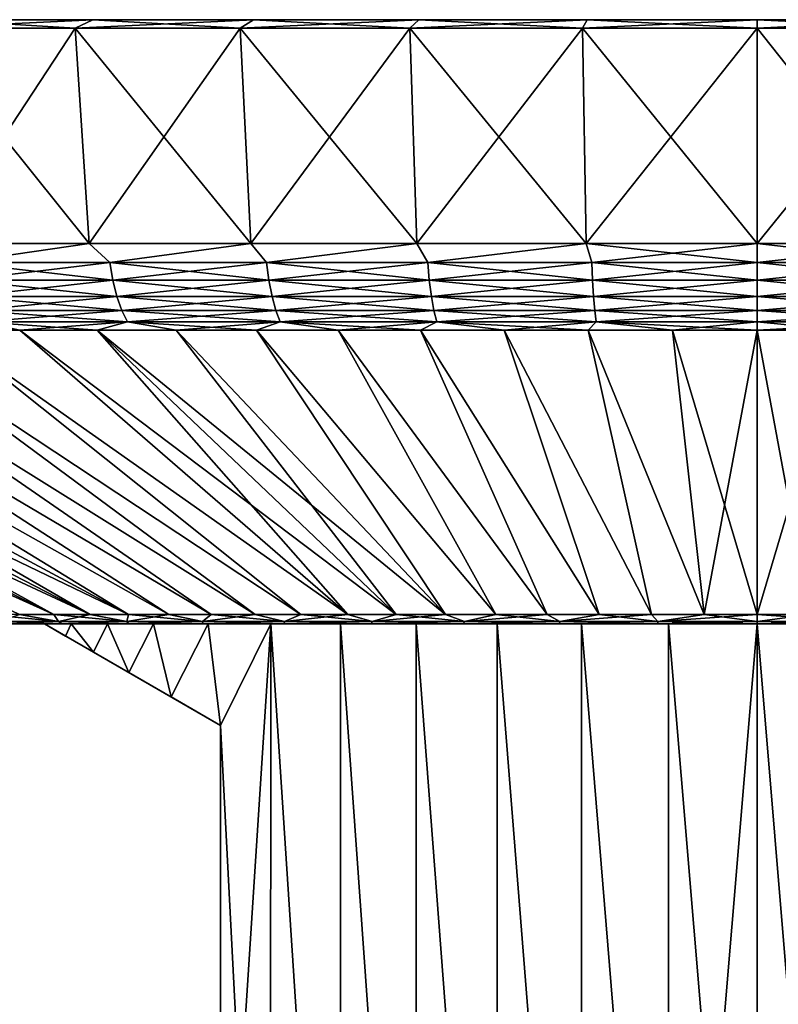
# Model space of a CAD drawing. Header units: metres. Extents: x -109 to 109, y -314 to 82.
# Tile 182 of 191: x 64 to 77, y 64 to 82. Entities that reach past the tile are written whole.
import ezdxf

# ---------------------------------------------------------------- set-up
doc = ezdxf.new("R2010")
doc.units = ezdxf.units.M
doc.layers.add('solid_504261_XXX', color=7, linetype='CONTINUOUS')

msp = doc.modelspace()

# ---------------------------------------------------------------- linework, layer by layer
at = {"layer": 'solid_504261_XXX'}
for points in [[(61.755096, 81.349998, 155.659866), (62.144958, 81.5, 156.415985), (64.884621, 81.5, 155.16481)], [(64.568512, 81.349998, 154.375031), (61.755096, 81.349998, 155.659866), (64.884621, 81.5, 155.16481)], [(61.755096, 81.349998, 213.434128), (64.568512, 81.349998, 214.718979), (62.144958, 81.5, 212.678024)], [(64.884621, 81.5, 213.929199), (64.884621, 81.5, 155.16481), (62.144958, 81.5, 156.415985)], [(64.884621, 81.5, 213.929199), (62.144958, 81.5, 156.415985), (62.144958, 81.5, 212.678024)], [(64.568512, 81.349998, 214.718979), (64.884621, 81.5, 213.929199), (62.144958, 81.5, 212.678024)], [(64.568512, 81.349998, 154.375031), (64.884621, 81.5, 155.16481), (67.730865, 81.5, 154.179718)], [(67.491165, 81.349998, 153.36348), (64.568512, 81.349998, 154.375031), (67.730865, 81.5, 154.179718)], [(64.568512, 81.349998, 214.718979), (67.491165, 81.349998, 215.730515), (64.884621, 81.5, 213.929199)], [(67.730865, 81.5, 214.914276), (67.730865, 81.5, 154.179718), (64.884621, 81.5, 155.16481)], [(67.730865, 81.5, 214.914276), (64.884621, 81.5, 155.16481), (64.884621, 81.5, 213.929199)], [(67.491165, 81.349998, 215.730515), (67.730865, 81.5, 214.914276), (64.884621, 81.5, 213.929199)], [(67.491165, 81.349998, 153.36348), (67.730865, 81.5, 154.179718), (70.657814, 81.5, 153.469635)], [(70.496857, 81.349998, 152.634308), (67.491165, 81.349998, 153.36348), (70.657814, 81.5, 153.469635)], [(67.491165, 81.349998, 215.730515), (70.496857, 81.349998, 216.459686), (67.730865, 81.5, 214.914276)], [(70.657814, 81.5, 215.624359), (70.657814, 81.5, 153.469635), (67.730865, 81.5, 154.179718)], [(70.657814, 81.5, 215.624359), (67.730865, 81.5, 154.179718), (67.730865, 81.5, 214.914276)], [(70.496857, 81.349998, 216.459686), (70.657814, 81.5, 215.624359), (67.730865, 81.5, 214.914276)], [(70.496857, 81.349998, 152.634308), (70.657814, 81.5, 153.469635), (73.639046, 81.5, 153.041016)], [(73.558167, 81.349998, 152.194168), (70.496857, 81.349998, 152.634308), (73.639046, 81.5, 153.041016)], [(70.496857, 81.349998, 216.459686), (73.558167, 81.349998, 216.899841), (70.657814, 81.5, 215.624359)], [(73.639046, 81.5, 216.052994), (73.639046, 81.5, 153.041016), (70.657814, 81.5, 153.469635)], [(73.639046, 81.5, 216.052994), (70.657814, 81.5, 153.469635), (70.657814, 81.5, 215.624359)], [(73.558167, 81.349998, 216.899841), (73.639046, 81.5, 216.052994), (70.657814, 81.5, 215.624359)], [(73.558167, 81.349998, 152.194168), (73.639046, 81.5, 153.041016), (76.647499, 81.5, 152.89769)], [(76.647499, 81.349998, 152.046997), (73.558167, 81.349998, 152.194168), (76.647499, 81.5, 152.89769)], [(73.558167, 81.349998, 216.899841), (76.647499, 81.349998, 217.046997), (73.639046, 81.5, 216.052994)], [(76.647499, 81.5, 216.196304), (76.647499, 81.5, 152.89769), (73.639046, 81.5, 153.041016)], [(76.647499, 81.5, 216.196304), (73.639046, 81.5, 153.041016), (73.639046, 81.5, 216.052994)], [(76.647499, 81.349998, 217.046997), (76.647499, 81.5, 216.196304), (73.639046, 81.5, 216.052994)], [(79.655952, 81.5, 216.052994), (76.647499, 81.5, 152.89769), (76.647499, 81.5, 216.196304)], [(79.655952, 81.5, 153.041016), (76.647499, 81.349998, 152.046997), (76.647499, 81.5, 152.89769)], [(79.655952, 81.5, 153.041016), (76.647499, 81.5, 152.89769), (79.655952, 81.5, 216.052994)], [(79.736832, 81.349998, 216.899841), (76.647499, 81.5, 216.196304), (76.647499, 81.349998, 217.046997)], [(79.655952, 81.5, 216.052994), (76.647499, 81.5, 216.196304), (79.736832, 81.349998, 216.899841)], [(79.655952, 81.5, 153.041016), (79.736832, 81.349998, 152.194168), (76.647499, 81.349998, 152.046997)], [(64.818344, 77.537155, 214.094818), (64.568512, 81.349998, 214.718979), (61.755096, 81.349998, 213.434128)], [(62.06321, 77.537155, 212.836578), (64.818344, 77.537155, 214.094818), (61.755096, 81.349998, 213.434128)], [(62.06321, 77.537155, 156.257416), (61.755096, 81.349998, 155.659866), (64.568512, 81.349998, 154.375031)], [(64.818344, 77.537155, 154.999191), (62.06321, 77.537155, 156.257416), (64.568512, 81.349998, 154.375031)], [(67.680611, 77.537155, 215.085449), (67.491165, 81.349998, 215.730515), (64.568512, 81.349998, 214.718979)], [(64.818344, 77.537155, 214.094818), (67.680611, 77.537155, 215.085449), (64.568512, 81.349998, 214.718979)], [(64.818344, 77.537155, 154.999191), (64.568512, 81.349998, 154.375031), (67.491165, 81.349998, 153.36348)], [(67.680611, 77.537155, 154.008545), (64.818344, 77.537155, 154.999191), (67.491165, 81.349998, 153.36348)], [(70.624077, 77.537155, 215.79953), (70.496857, 81.349998, 216.459686), (67.491165, 81.349998, 215.730515)], [(67.680611, 77.537155, 215.085449), (70.624077, 77.537155, 215.79953), (67.491165, 81.349998, 215.730515)], [(67.680611, 77.537155, 154.008545), (67.491165, 81.349998, 153.36348), (70.496857, 81.349998, 152.634308)], [(70.624077, 77.537155, 153.294479), (67.680611, 77.537155, 154.008545), (70.496857, 81.349998, 152.634308)], [(73.622093, 77.537155, 216.230576), (73.558167, 81.349998, 216.899841), (70.496857, 81.349998, 216.459686)], [(70.624077, 77.537155, 215.79953), (73.622093, 77.537155, 216.230576), (70.496857, 81.349998, 216.459686)], [(70.624077, 77.537155, 153.294479), (70.496857, 81.349998, 152.634308), (73.558167, 81.349998, 152.194168)], [(73.622086, 77.537155, 152.863419), (70.624077, 77.537155, 153.294479), (73.558167, 81.349998, 152.194168)], [(76.647499, 77.537155, 216.374695), (76.647499, 81.349998, 217.046997), (73.558167, 81.349998, 216.899841)], [(73.622093, 77.537155, 216.230576), (76.647499, 77.537155, 216.374695), (73.558167, 81.349998, 216.899841)], [(73.622086, 77.537155, 152.863419), (73.558167, 81.349998, 152.194168), (76.647499, 81.349998, 152.046997)], [(76.647499, 77.537155, 152.719299), (73.622086, 77.537155, 152.863419), (76.647499, 81.349998, 152.046997)], [(79.672913, 77.537155, 216.230576), (76.647499, 81.349998, 217.046997), (76.647499, 77.537155, 216.374695)], [(79.672913, 77.537155, 216.230576), (79.736832, 81.349998, 216.899841), (76.647499, 81.349998, 217.046997)], [(79.736832, 81.349998, 152.194168), (76.647499, 77.537155, 152.719299), (76.647499, 81.349998, 152.046997)], [(79.672913, 77.537155, 152.863419), (76.647499, 77.537155, 152.719299), (79.736832, 81.349998, 152.194168)], [(62.500683, 77.201729, 212.957642), (64.818344, 77.537155, 214.094818), (62.06321, 77.537155, 212.836578)], [(62.500683, 77.201729, 156.136368), (62.06321, 77.537155, 156.257416), (64.818344, 77.537155, 154.999191)], [(65.182434, 77.201729, 214.141754), (64.818344, 77.537155, 214.094818), (62.500683, 77.201729, 212.957642)], [(62.500683, 77.201729, 156.136368), (64.818344, 77.537155, 154.999191), (65.182434, 77.201729, 154.952255)], [(65.182434, 77.201729, 214.141754), (67.680611, 77.537155, 215.085449), (64.818344, 77.537155, 214.094818)], [(65.182434, 77.201729, 154.952255), (64.818344, 77.537155, 154.999191), (67.680611, 77.537155, 154.008545)], [(67.961998, 77.201729, 215.073364), (67.680611, 77.537155, 215.085449), (65.182434, 77.201729, 214.141754)], [(65.182434, 77.201729, 154.952255), (67.680611, 77.537155, 154.008545), (67.961998, 77.201729, 154.02063)], [(67.961998, 77.201729, 215.073364), (70.624077, 77.537155, 215.79953), (67.680611, 77.537155, 215.085449)], [(67.961998, 77.201729, 154.02063), (67.680611, 77.537155, 154.008545), (70.624077, 77.537155, 153.294479)], [(70.815666, 77.201729, 215.744537), (70.624077, 77.537155, 215.79953), (67.961998, 77.201729, 215.073364)], [(67.961998, 77.201729, 154.02063), (70.624077, 77.537155, 153.294479), (70.815666, 77.201729, 153.349457)], [(70.815666, 77.201729, 215.744537), (73.622093, 77.537155, 216.230576), (70.624077, 77.537155, 215.79953)], [(70.815666, 77.201729, 153.349457), (70.624077, 77.537155, 153.294479), (73.622086, 77.537155, 152.863419)], [(73.719093, 77.201729, 216.149551), (73.622093, 77.537155, 216.230576), (70.815666, 77.201729, 215.744537)], [(70.815666, 77.201729, 153.349457), (73.622086, 77.537155, 152.863419), (73.719093, 77.201729, 152.944443)], [(73.719093, 77.201729, 152.944443), (73.622086, 77.537155, 152.863419), (76.647499, 77.537155, 152.719299)], [(76.647499, 77.201729, 216.284943), (76.647499, 77.537155, 216.374695), (73.622093, 77.537155, 216.230576)], [(73.719093, 77.201729, 216.149551), (76.647499, 77.201729, 216.284943), (73.622093, 77.537155, 216.230576)], [(73.719093, 77.201729, 152.944443), (76.647499, 77.537155, 152.719299), (76.647499, 77.201729, 152.809067)], [(79.575905, 77.201729, 216.149551), (79.672913, 77.537155, 216.230576), (76.647499, 77.537155, 216.374695)], [(79.575905, 77.201729, 216.149551), (76.647499, 77.537155, 216.374695), (76.647499, 77.201729, 216.284943)], [(76.647499, 77.201729, 152.809067), (76.647499, 77.537155, 152.719299), (79.672913, 77.537155, 152.863419)], [(76.647499, 77.201729, 152.809067), (79.672913, 77.537155, 152.863419), (79.575905, 77.201729, 152.944443)], [(62.500683, 77.201729, 156.136368), (65.182434, 77.201729, 154.952255), (62.566334, 76.885361, 156.268204)], [(62.500683, 77.201729, 212.957642), (62.566334, 76.885361, 212.82579), (65.235641, 76.885361, 214.00441)], [(65.182434, 77.201729, 214.141754), (62.500683, 77.201729, 212.957642), (65.235641, 76.885361, 214.00441)], [(65.182434, 77.201729, 154.952255), (65.235641, 76.885361, 155.0896), (62.566334, 76.885361, 156.268204)], [(65.182434, 77.201729, 154.952255), (67.961998, 77.201729, 154.02063), (65.235641, 76.885361, 155.0896)], [(65.182434, 77.201729, 214.141754), (65.235641, 76.885361, 214.00441), (68.002304, 76.885361, 214.931702)], [(67.961998, 77.201729, 215.073364), (65.182434, 77.201729, 214.141754), (68.002304, 76.885361, 214.931702)], [(67.961998, 77.201729, 154.02063), (68.002304, 76.885361, 154.162308), (65.235641, 76.885361, 155.0896)], [(67.961998, 77.201729, 154.02063), (70.815666, 77.201729, 153.349457), (68.002304, 76.885361, 154.162308)], [(67.961998, 77.201729, 215.073364), (68.002304, 76.885361, 214.931702), (70.842735, 76.885361, 215.599762)], [(70.815666, 77.201729, 215.744537), (67.961998, 77.201729, 215.073364), (70.842735, 76.885361, 215.599762)], [(70.815666, 77.201729, 153.349457), (70.842735, 76.885361, 153.494232), (68.002304, 76.885361, 154.162308)], [(70.815666, 77.201729, 153.349457), (73.719093, 77.201729, 152.944443), (70.842735, 76.885361, 153.494232)], [(70.815666, 77.201729, 215.744537), (70.842735, 76.885361, 215.599762), (73.732681, 76.885361, 216.002899)], [(73.719093, 77.201729, 216.149551), (70.815666, 77.201729, 215.744537), (73.732681, 76.885361, 216.002899)], [(73.719093, 77.201729, 152.944443), (73.732681, 76.885361, 153.09111), (70.842735, 76.885361, 153.494232)], [(73.719093, 77.201729, 216.149551), (76.647499, 76.885361, 216.13765), (76.647499, 77.201729, 216.284943)], [(73.719093, 77.201729, 216.149551), (73.732681, 76.885361, 216.002899), (76.647499, 76.885361, 216.13765)], [(73.719093, 77.201729, 152.944443), (76.647499, 77.201729, 152.809067), (73.732681, 76.885361, 153.09111)], [(73.732681, 76.885361, 153.09111), (76.647499, 77.201729, 152.809067), (76.647499, 76.885361, 152.956345)], [(76.647499, 77.201729, 216.284943), (76.647499, 76.885361, 216.13765), (79.562317, 76.885361, 216.002899)], [(79.575905, 77.201729, 216.149551), (76.647499, 77.201729, 216.284943), (79.562317, 76.885361, 216.002899)], [(79.575905, 77.201729, 152.944443), (79.562317, 76.885361, 153.09111), (76.647499, 76.885361, 152.956345)], [(76.647499, 77.201729, 152.809067), (79.575905, 77.201729, 152.944443), (76.647499, 76.885361, 152.956345)], [(62.566334, 76.885361, 156.268204), (65.235641, 76.885361, 155.0896), (62.655499, 76.599411, 156.447281)], [(62.566334, 76.885361, 212.82579), (62.655499, 76.599411, 212.646729), (65.307899, 76.599411, 213.817871)], [(65.235641, 76.885361, 214.00441), (62.566334, 76.885361, 212.82579), (65.307899, 76.599411, 213.817871)], [(65.235641, 76.885361, 155.0896), (65.307899, 76.599411, 155.276123), (62.655499, 76.599411, 156.447281)], [(65.235641, 76.885361, 155.0896), (68.002304, 76.885361, 154.162308), (65.307899, 76.599411, 155.276123)], [(65.235641, 76.885361, 214.00441), (65.307899, 76.599411, 213.817871), (68.057053, 76.599411, 214.739304)], [(68.002304, 76.885361, 214.931702), (65.235641, 76.885361, 214.00441), (68.057053, 76.599411, 214.739304)], [(68.002304, 76.885361, 154.162308), (68.057053, 76.599411, 154.354706), (65.307899, 76.599411, 155.276123)], [(68.002304, 76.885361, 154.162308), (70.842735, 76.885361, 153.494232), (68.057053, 76.599411, 154.354706)], [(68.002304, 76.885361, 214.931702), (68.057053, 76.599411, 214.739304), (70.879486, 76.599411, 215.403137)], [(70.842735, 76.885361, 215.599762), (68.002304, 76.885361, 214.931702), (70.879486, 76.599411, 215.403137)], [(70.842735, 76.885361, 153.494232), (70.879486, 76.599411, 153.690872), (68.057053, 76.599411, 154.354706)], [(70.842735, 76.885361, 153.494232), (73.732681, 76.885361, 153.09111), (70.879486, 76.599411, 153.690872)], [(70.842735, 76.885361, 215.599762), (70.879486, 76.599411, 215.403137), (73.751137, 76.599411, 215.803711)], [(73.732681, 76.885361, 216.002899), (70.842735, 76.885361, 215.599762), (73.751137, 76.599411, 215.803711)], [(73.732681, 76.885361, 153.09111), (73.751137, 76.599411, 153.290298), (70.879486, 76.599411, 153.690872)], [(73.732681, 76.885361, 216.002899), (76.647499, 76.599411, 215.937622), (76.647499, 76.885361, 216.13765)], [(73.732681, 76.885361, 216.002899), (73.751137, 76.599411, 215.803711), (76.647499, 76.599411, 215.937622)], [(73.732681, 76.885361, 153.09111), (76.647499, 76.885361, 152.956345), (73.751137, 76.599411, 153.290298)], [(73.751137, 76.599411, 153.290298), (76.647499, 76.885361, 152.956345), (76.647499, 76.599411, 153.156387)], [(76.647499, 76.885361, 216.13765), (76.647499, 76.599411, 215.937622), (79.543861, 76.599411, 215.803711)], [(79.562317, 76.885361, 216.002899), (76.647499, 76.885361, 216.13765), (79.543861, 76.599411, 215.803711)], [(79.562317, 76.885361, 153.09111), (79.543861, 76.599411, 153.290298), (76.647499, 76.599411, 153.156387)], [(76.647499, 76.885361, 152.956345), (79.562317, 76.885361, 153.09111), (76.647499, 76.599411, 153.156387)], [(62.655499, 76.599411, 156.447281), (65.307899, 76.599411, 155.276123), (62.765461, 76.352592, 156.668106)], [(62.655499, 76.599411, 212.646729), (62.765461, 76.352592, 212.425888), (65.397018, 76.352592, 213.587845)], [(65.307899, 76.599411, 213.817871), (62.655499, 76.599411, 212.646729), (65.397018, 76.352592, 213.587845)], [(65.307899, 76.599411, 155.276123), (65.397018, 76.352592, 155.506165), (62.765461, 76.352592, 156.668106)], [(65.307899, 76.599411, 155.276123), (68.057053, 76.599411, 154.354706), (65.397018, 76.352592, 155.506165)], [(65.307899, 76.599411, 213.817871), (65.397018, 76.352592, 213.587845), (68.124565, 76.352592, 214.502014)], [(68.057053, 76.599411, 214.739304), (65.307899, 76.599411, 213.817871), (68.124565, 76.352592, 214.502014)], [(68.057053, 76.599411, 154.354706), (68.124565, 76.352592, 154.59198), (65.397018, 76.352592, 155.506165)], [(68.057053, 76.599411, 154.354706), (70.879486, 76.599411, 153.690872), (68.124565, 76.352592, 154.59198)], [(68.057053, 76.599411, 214.739304), (68.124565, 76.352592, 214.502014), (70.92482, 76.352592, 215.160629)], [(70.879486, 76.599411, 215.403137), (68.057053, 76.599411, 214.739304), (70.92482, 76.352592, 215.160629)], [(70.879486, 76.599411, 153.690872), (70.92482, 76.352592, 153.933365), (68.124565, 76.352592, 154.59198)], [(70.879486, 76.599411, 153.690872), (73.751137, 76.599411, 153.290298), (70.92482, 76.352592, 153.933365)], [(70.879486, 76.599411, 215.403137), (70.92482, 76.352592, 215.160629), (73.773903, 76.352592, 215.55806)], [(73.751137, 76.599411, 215.803711), (70.879486, 76.599411, 215.403137), (73.773903, 76.352592, 215.55806)], [(73.751137, 76.599411, 153.290298), (73.773903, 76.352592, 153.535934), (70.92482, 76.352592, 153.933365)], [(73.751137, 76.599411, 215.803711), (76.647499, 76.352592, 215.690918), (76.647499, 76.599411, 215.937622)], [(73.751137, 76.599411, 215.803711), (73.773903, 76.352592, 215.55806), (76.647499, 76.352592, 215.690918)], [(73.751137, 76.599411, 153.290298), (76.647499, 76.599411, 153.156387), (73.773903, 76.352592, 153.535934)], [(73.773903, 76.352592, 153.535934), (76.647499, 76.599411, 153.156387), (76.647499, 76.352592, 153.403076)], [(76.647499, 76.599411, 215.937622), (76.647499, 76.352592, 215.690918), (79.521095, 76.352592, 215.55806)], [(79.543861, 76.599411, 215.803711), (76.647499, 76.599411, 215.937622), (79.521095, 76.352592, 215.55806)], [(79.543861, 76.599411, 153.290298), (79.521095, 76.352592, 153.535934), (76.647499, 76.352592, 153.403076)], [(76.647499, 76.599411, 153.156387), (79.543861, 76.599411, 153.290298), (76.647499, 76.352592, 153.403076)], [(62.765461, 76.352592, 156.668106), (65.397018, 76.352592, 155.506165), (62.892872, 76.152405, 156.923981)], [(62.765461, 76.352592, 212.425888), (62.892872, 76.152405, 212.170013), (65.500275, 76.152405, 213.321304)], [(65.397018, 76.352592, 213.587845), (62.765461, 76.352592, 212.425888), (65.500275, 76.152405, 213.321304)], [(65.397018, 76.352592, 155.506165), (65.500275, 76.152405, 155.772705), (62.892872, 76.152405, 156.923981)], [(65.397018, 76.352592, 155.506165), (68.124565, 76.352592, 154.59198), (65.500275, 76.152405, 155.772705)], [(65.397018, 76.352592, 213.587845), (65.500275, 76.152405, 213.321304), (68.202789, 76.152405, 214.227097)], [(68.124565, 76.352592, 214.502014), (65.397018, 76.352592, 213.587845), (68.202789, 76.152405, 214.227097)], [(68.124565, 76.352592, 154.59198), (68.202789, 76.152405, 154.866913), (65.500275, 76.152405, 155.772705)], [(68.124565, 76.352592, 154.59198), (70.92482, 76.352592, 153.933365), (68.202789, 76.152405, 154.866913)], [(68.124565, 76.352592, 214.502014), (68.202789, 76.152405, 214.227097), (70.977341, 76.152405, 214.879654)], [(70.92482, 76.352592, 215.160629), (68.124565, 76.352592, 214.502014), (70.977341, 76.152405, 214.879654)], [(70.92482, 76.352592, 153.933365), (70.977341, 76.152405, 154.21434), (68.202789, 76.152405, 154.866913)], [(70.92482, 76.352592, 153.933365), (73.773903, 76.352592, 153.535934), (70.977341, 76.152405, 154.21434)], [(70.92482, 76.352592, 215.160629), (70.977341, 76.152405, 214.879654), (73.800278, 76.152405, 215.273438)], [(73.773903, 76.352592, 215.55806), (70.92482, 76.352592, 215.160629), (73.800278, 76.152405, 215.273438)], [(73.773903, 76.352592, 153.535934), (73.800278, 76.152405, 153.820557), (70.977341, 76.152405, 154.21434)], [(73.773903, 76.352592, 215.55806), (76.647499, 76.152405, 215.405075), (76.647499, 76.352592, 215.690918)], [(73.773903, 76.352592, 215.55806), (73.800278, 76.152405, 215.273438), (76.647499, 76.152405, 215.405075)], [(73.773903, 76.352592, 153.535934), (76.647499, 76.352592, 153.403076), (73.800278, 76.152405, 153.820557)], [(73.800278, 76.152405, 153.820557), (76.647499, 76.352592, 153.403076), (76.647499, 76.152405, 153.688919)], [(76.647499, 76.352592, 215.690918), (76.647499, 76.152405, 215.405075), (79.49472, 76.152405, 215.273438)], [(79.521095, 76.352592, 215.55806), (76.647499, 76.352592, 215.690918), (79.49472, 76.152405, 215.273438)], [(79.521095, 76.352592, 153.535934), (79.49472, 76.152405, 153.820557), (76.647499, 76.152405, 153.688919)], [(76.647499, 76.352592, 153.403076), (79.521095, 76.352592, 153.535934), (76.647499, 76.152405, 153.688919)], [(62.892872, 76.152405, 156.923981), (63.589096, 76.005066, 156.937241), (62.250076, 76.005066, 157.611237)], [(62.892872, 76.152405, 212.170013), (62.250092, 76.005066, 211.482773), (63.589108, 76.005066, 212.156769)], [(62.892872, 76.152405, 156.923981), (65.500275, 76.152405, 155.772705), (63.589096, 76.005066, 156.937241)], [(62.892872, 76.152405, 212.170013), (63.589108, 76.005066, 212.156769), (64.959587, 76.005066, 212.764252)], [(65.500275, 76.152405, 213.321304), (62.892872, 76.152405, 212.170013), (64.959587, 76.005066, 212.764252)], [(65.500275, 76.152405, 155.772705), (64.959572, 76.005066, 156.329742), (63.589096, 76.005066, 156.937241)], [(65.500275, 76.152405, 155.772705), (66.358215, 76.005066, 155.790237), (64.959572, 76.005066, 156.329742)], [(65.500275, 76.152405, 213.321304), (64.959587, 76.005066, 212.764252), (66.358223, 76.005066, 213.303772)], [(65.500275, 76.152405, 155.772705), (68.202789, 76.152405, 154.866913), (66.358215, 76.005066, 155.790237)], [(65.500275, 76.152405, 213.321304), (66.358223, 76.005066, 213.303772), (67.781662, 76.005066, 213.774002)], [(68.202789, 76.152405, 214.227097), (65.500275, 76.152405, 213.321304), (67.781662, 76.005066, 213.774002)], [(68.202789, 76.152405, 154.866913), (67.781639, 76.005066, 155.320007), (66.358215, 76.005066, 155.790237)], [(68.202789, 76.152405, 154.866913), (69.226433, 76.005066, 154.920181), (67.781639, 76.005066, 155.320007)], [(68.202789, 76.152405, 214.227097), (67.781662, 76.005066, 213.774002), (69.226448, 76.005066, 214.173828)], [(68.202789, 76.152405, 154.866913), (70.977341, 76.152405, 154.21434), (69.226433, 76.005066, 154.920181)], [(68.202789, 76.152405, 214.227097), (69.226448, 76.005066, 214.173828), (70.689125, 76.005066, 214.502274)], [(70.977341, 76.152405, 214.879654), (68.202789, 76.152405, 214.227097), (70.689125, 76.005066, 214.502274)], [(70.977341, 76.152405, 154.21434), (70.689102, 76.005066, 154.591721), (69.226433, 76.005066, 154.920181)], [(70.977341, 76.152405, 154.21434), (72.166115, 76.005066, 154.335449), (70.689102, 76.005066, 154.591721)], [(70.977341, 76.152405, 214.879654), (70.689125, 76.005066, 214.502274), (72.166138, 76.005066, 214.75856)], [(70.977341, 76.152405, 154.21434), (73.800278, 76.152405, 153.820557), (72.166115, 76.005066, 154.335449)], [(70.977341, 76.152405, 214.879654), (72.166138, 76.005066, 214.75856), (73.653938, 76.005066, 214.942062)], [(73.800278, 76.152405, 215.273438), (70.977341, 76.152405, 214.879654), (73.653938, 76.005066, 214.942062)], [(73.800278, 76.152405, 153.820557), (73.653915, 76.005066, 154.151947), (72.166115, 76.005066, 154.335449)], [(73.800278, 76.152405, 153.820557), (75.148911, 76.005066, 154.041672), (73.653915, 76.005066, 154.151947)], [(73.800278, 76.152405, 215.273438), (73.653938, 76.005066, 214.942062), (75.148926, 76.005066, 215.052338)], [(73.800278, 76.152405, 153.820557), (76.647499, 76.152405, 153.688919), (75.148911, 76.005066, 154.041672)], [(73.800278, 76.152405, 215.273438), (75.148926, 76.005066, 215.052338), (76.647499, 76.005066, 215.089111)], [(73.800278, 76.152405, 215.273438), (76.647499, 76.005066, 215.089111), (76.647499, 76.152405, 215.405075)], [(76.647499, 76.152405, 153.688919), (76.647499, 76.005066, 154.004883), (75.148911, 76.005066, 154.041672)], [(79.49472, 76.152405, 153.820557), (78.146072, 76.005066, 154.041672), (76.647499, 76.005066, 154.004883)], [(76.647499, 76.152405, 153.688919), (79.49472, 76.152405, 153.820557), (76.647499, 76.005066, 154.004883)], [(76.647499, 76.152405, 215.405075), (76.647499, 76.005066, 215.089111), (78.146088, 76.005066, 215.052338)], [(79.49472, 76.152405, 215.273438), (76.647499, 76.152405, 215.405075), (78.146088, 76.005066, 215.052338)], [(53.038139, 76.005066, 165.171265), (64.191345, 70.968864, 173.415527), (63.5868, 70.968864, 174.13147)], [(53.038139, 76.005066, 165.171265), (54.0173, 76.005066, 164.036148), (64.191345, 70.968864, 173.415527)], [(53.038151, 76.005066, 203.922745), (63.586803, 70.968864, 194.96254), (64.191353, 70.968864, 195.678482)], [(54.017311, 76.005066, 205.057861), (53.038151, 76.005066, 203.922745), (64.191353, 70.968864, 195.678482)], [(54.0173, 76.005066, 164.036148), (55.05098, 76.005066, 162.950439), (64.191345, 70.968864, 173.415527)], [(54.017311, 76.005066, 205.057861), (64.191353, 70.968864, 195.678482), (64.835098, 70.968864, 196.35939)], [(55.050991, 76.005066, 206.14357), (54.017311, 76.005066, 205.057861), (64.835098, 70.968864, 196.35939)], [(55.05098, 76.005066, 162.950439), (64.835091, 70.968864, 172.734619), (64.191345, 70.968864, 173.415527)], [(55.05098, 76.005066, 162.950439), (56.136688, 76.005066, 161.916763), (64.835091, 70.968864, 172.734619)], [(55.050991, 76.005066, 206.14357), (64.835098, 70.968864, 196.35939), (65.515999, 70.968864, 197.003128)], [(56.1367, 76.005066, 207.177246), (55.050991, 76.005066, 206.14357), (65.515999, 70.968864, 197.003128)], [(56.136688, 76.005066, 161.916763), (65.515991, 70.968864, 172.090881), (64.835091, 70.968864, 172.734619)], [(56.136688, 76.005066, 161.916763), (57.271809, 76.005066, 160.937607), (65.515991, 70.968864, 172.090881)], [(57.271824, 76.005066, 208.156403), (56.1367, 76.005066, 207.177246), (65.515999, 70.968864, 197.003128)], [(57.271809, 76.005066, 160.937607), (66.231926, 70.968864, 171.486328), (65.515991, 70.968864, 172.090881)], [(57.271809, 76.005066, 160.937607), (58.453609, 76.005066, 160.01532), (66.231926, 70.968864, 171.486328)], [(57.271824, 76.005066, 208.156403), (65.515999, 70.968864, 197.003128), (66.231934, 70.968864, 197.607681)], [(58.453625, 76.005066, 209.07869), (57.271824, 76.005066, 208.156403), (66.231934, 70.968864, 197.607681)], [(58.453609, 76.005066, 160.01532), (66.980621, 70.968864, 170.922867), (66.231926, 70.968864, 171.486328)], [(58.453609, 76.005066, 160.01532), (59.679241, 76.005066, 159.15213), (66.980621, 70.968864, 170.922867)], [(58.453625, 76.005066, 209.07869), (66.231934, 70.968864, 197.607681), (66.980629, 70.968864, 198.171127)], [(59.679256, 76.005066, 209.941879), (58.453625, 76.005066, 209.07869), (66.980629, 70.968864, 198.171127)], [(59.679241, 76.005066, 159.15213), (67.759743, 70.968864, 170.402283), (66.980621, 70.968864, 170.922867)], [(59.679241, 76.005066, 159.15213), (60.945747, 76.005066, 158.350128), (67.759743, 70.968864, 170.402283)], [(59.679256, 76.005066, 209.941879), (66.980629, 70.968864, 198.171127), (67.75975, 70.968864, 198.691727)], [(60.945763, 76.005066, 210.743881), (59.679256, 76.005066, 209.941879), (67.75975, 70.968864, 198.691727)], [(60.945747, 76.005066, 158.350128), (68.566826, 70.968864, 169.926193), (67.759743, 70.968864, 170.402283)], [(60.945747, 76.005066, 158.350128), (62.250076, 76.005066, 157.611237), (68.566826, 70.968864, 169.926193)], [(60.945763, 76.005066, 210.743881), (67.75975, 70.968864, 198.691727), (68.566833, 70.968864, 199.167816)], [(62.250092, 76.005066, 211.482773), (60.945763, 76.005066, 210.743881), (68.566833, 70.968864, 199.167816)], [(62.250076, 76.005066, 157.611237), (69.399338, 70.968864, 169.496109), (68.566826, 70.968864, 169.926193)], [(62.250076, 76.005066, 157.611237), (63.589096, 76.005066, 156.937241), (69.399338, 70.968864, 169.496109)], [(62.250092, 76.005066, 211.482773), (68.566833, 70.968864, 199.167816), (69.399345, 70.968864, 199.5979)], [(63.589108, 76.005066, 212.156769), (62.250092, 76.005066, 211.482773), (69.399345, 70.968864, 199.5979)], [(63.589096, 76.005066, 156.937241), (64.959572, 76.005066, 156.329742), (69.399338, 70.968864, 169.496109)], [(63.589108, 76.005066, 212.156769), (69.399345, 70.968864, 199.5979), (70.254662, 70.968864, 199.980637)], [(64.959587, 76.005066, 212.764252), (63.589108, 76.005066, 212.156769), (70.254662, 70.968864, 199.980637)], [(64.959572, 76.005066, 156.329742), (70.254654, 70.968864, 169.113373), (69.399338, 70.968864, 169.496109)], [(64.959572, 76.005066, 156.329742), (66.358215, 76.005066, 155.790237), (70.254654, 70.968864, 169.113373)], [(64.959587, 76.005066, 212.764252), (70.254662, 70.968864, 199.980637), (71.130104, 70.968864, 200.314804)], [(66.358223, 76.005066, 213.303772), (64.959587, 76.005066, 212.764252), (71.130104, 70.968864, 200.314804)], [(66.358215, 76.005066, 155.790237), (71.130096, 70.968864, 168.779205), (70.254654, 70.968864, 169.113373)], [(66.358215, 76.005066, 155.790237), (67.781639, 76.005066, 155.320007), (71.130096, 70.968864, 168.779205)], [(67.781662, 76.005066, 213.774002), (66.358223, 76.005066, 213.303772), (71.130104, 70.968864, 200.314804)], [(67.781639, 76.005066, 155.320007), (72.022896, 70.968864, 168.494644), (71.130096, 70.968864, 168.779205)], [(67.781639, 76.005066, 155.320007), (69.226433, 76.005066, 154.920181), (72.022896, 70.968864, 168.494644)], [(67.781662, 76.005066, 213.774002), (71.130104, 70.968864, 200.314804), (72.022903, 70.968864, 200.599365)], [(69.226448, 76.005066, 214.173828), (67.781662, 76.005066, 213.774002), (72.022903, 70.968864, 200.599365)], [(69.226433, 76.005066, 154.920181), (72.930244, 70.968864, 168.26059), (72.022896, 70.968864, 168.494644)], [(69.226433, 76.005066, 154.920181), (70.689102, 76.005066, 154.591721), (72.930244, 70.968864, 168.26059)], [(69.226448, 76.005066, 214.173828), (72.022903, 70.968864, 200.599365), (72.93026, 70.968864, 200.83342)], [(70.689125, 76.005066, 214.502274), (69.226448, 76.005066, 214.173828), (72.93026, 70.968864, 200.83342)], [(70.689102, 76.005066, 154.591721), (73.849289, 70.968864, 168.077774), (72.930244, 70.968864, 168.26059)], [(70.689102, 76.005066, 154.591721), (72.166115, 76.005066, 154.335449), (73.849289, 70.968864, 168.077774)], [(70.689125, 76.005066, 214.502274), (72.93026, 70.968864, 200.83342), (73.849304, 70.968864, 201.01622)], [(72.166138, 76.005066, 214.75856), (70.689125, 76.005066, 214.502274), (73.849304, 70.968864, 201.01622)], [(72.166115, 76.005066, 154.335449), (74.77713, 70.968864, 167.946793), (73.849289, 70.968864, 168.077774)], [(72.166115, 76.005066, 154.335449), (73.653915, 76.005066, 154.151947), (74.77713, 70.968864, 167.946793)], [(72.166138, 76.005066, 214.75856), (73.849304, 70.968864, 201.01622), (74.777145, 70.968864, 201.147217)], [(73.653938, 76.005066, 214.942062), (72.166138, 76.005066, 214.75856), (74.777145, 70.968864, 201.147217)], [(73.653915, 76.005066, 154.151947), (75.710846, 70.968864, 167.868027), (74.77713, 70.968864, 167.946793)], [(73.653915, 76.005066, 154.151947), (75.148911, 76.005066, 154.041672), (75.710846, 70.968864, 167.868027)], [(73.653938, 76.005066, 214.942062), (74.777145, 70.968864, 201.147217), (75.710861, 70.968864, 201.225967)], [(75.148926, 76.005066, 215.052338), (73.653938, 76.005066, 214.942062), (75.710861, 70.968864, 201.225967)], [(75.148911, 76.005066, 154.041672), (76.647499, 76.005066, 154.004883), (75.710846, 70.968864, 167.868027)], [(75.148926, 76.005066, 215.052338), (75.710861, 70.968864, 201.225967), (76.647499, 70.968864, 201.252243)], [(76.647499, 76.005066, 215.089111), (75.148926, 76.005066, 215.052338), (76.647499, 70.968864, 201.252243)], [(76.647499, 76.005066, 154.004883), (76.647499, 70.968864, 167.841751), (75.710846, 70.968864, 167.868027)], [(77.584152, 70.968864, 201.225967), (76.647499, 76.005066, 215.089111), (76.647499, 70.968864, 201.252243)], [(78.146072, 76.005066, 154.041672), (76.647499, 70.968864, 167.841751), (76.647499, 76.005066, 154.004883)], [(78.146072, 76.005066, 154.041672), (77.584145, 70.968864, 167.868027), (76.647499, 70.968864, 167.841751)], [(78.146088, 76.005066, 215.052338), (76.647499, 76.005066, 215.089111), (77.584152, 70.968864, 201.225967)], [(64.274712, 70.842537, 195.056549), (63.586803, 70.968864, 194.96254), (63.023346, 70.968864, 194.213837)], [(64.274712, 70.842537, 195.056549), (63.023346, 70.968864, 194.213837), (63.210957, 70.842537, 193.657196)], [(63.210957, 70.842537, 175.436798), (63.5868, 70.968864, 174.13147), (64.274712, 70.842537, 174.03746)], [(64.274712, 70.842537, 174.03746), (63.5868, 70.968864, 174.13147), (64.191345, 70.968864, 173.415527)], [(64.274712, 70.842537, 195.056549), (64.191353, 70.968864, 195.678482), (63.586803, 70.968864, 194.96254)], [(64.274712, 70.842537, 174.03746), (64.191345, 70.968864, 173.415527), (64.835091, 70.968864, 172.734619)], [(65.483521, 70.842537, 196.332672), (64.835098, 70.968864, 196.35939), (64.191353, 70.968864, 195.678482)], [(65.483521, 70.842537, 196.332672), (64.191353, 70.968864, 195.678482), (64.274712, 70.842537, 195.056549)], [(64.274712, 70.842537, 174.03746), (64.835091, 70.968864, 172.734619), (65.483521, 70.842537, 172.761322)], [(65.483521, 70.842537, 172.761322), (64.835091, 70.968864, 172.734619), (65.515991, 70.968864, 172.090881)], [(65.483521, 70.842537, 196.332672), (65.515999, 70.968864, 197.003128), (64.835098, 70.968864, 196.35939)], [(66.823219, 70.842537, 197.470627), (65.515999, 70.968864, 197.003128), (65.483521, 70.842537, 196.332672)], [(65.483521, 70.842537, 172.761322), (65.515991, 70.968864, 172.090881), (66.231926, 70.968864, 171.486328)], [(65.483521, 70.842537, 172.761322), (66.231926, 70.968864, 171.486328), (66.823219, 70.842537, 171.623383)], [(66.823219, 70.842537, 197.470627), (66.231934, 70.968864, 197.607681), (65.515999, 70.968864, 197.003128)], [(66.823219, 70.842537, 171.623383), (66.231926, 70.968864, 171.486328), (66.980621, 70.968864, 170.922867)], [(66.823219, 70.842537, 197.470627), (66.980629, 70.968864, 198.171127), (66.231934, 70.968864, 197.607681)], [(68.278099, 70.842537, 198.457062), (66.980629, 70.968864, 198.171127), (66.823219, 70.842537, 197.470627)], [(66.823219, 70.842537, 171.623383), (66.980621, 70.968864, 170.922867), (67.759743, 70.968864, 170.402283)], [(66.823219, 70.842537, 171.623383), (67.759743, 70.968864, 170.402283), (68.278099, 70.842537, 170.636948)], [(68.278099, 70.842537, 198.457062), (67.75975, 70.968864, 198.691727), (66.980629, 70.968864, 198.171127)], [(68.278099, 70.842537, 170.636948), (67.759743, 70.968864, 170.402283), (68.566826, 70.968864, 169.926193)], [(68.278099, 70.842537, 198.457062), (68.566833, 70.968864, 199.167816), (67.75975, 70.968864, 198.691727)], [(69.8311, 70.842537, 199.280411), (68.566833, 70.968864, 199.167816), (68.278099, 70.842537, 198.457062)], [(68.278099, 70.842537, 170.636948), (68.566826, 70.968864, 169.926193), (69.399338, 70.968864, 169.496109)], [(68.278099, 70.842537, 170.636948), (69.399338, 70.968864, 169.496109), (69.8311, 70.842537, 169.813599)], [(69.8311, 70.842537, 199.280411), (69.399345, 70.968864, 199.5979), (68.566833, 70.968864, 199.167816)], [(69.8311, 70.842537, 169.813599), (69.399338, 70.968864, 169.496109), (70.254654, 70.968864, 169.113373)], [(69.8311, 70.842537, 199.280411), (70.254662, 70.968864, 199.980637), (69.399345, 70.968864, 199.5979)], [(71.46402, 70.842537, 199.931015), (70.254662, 70.968864, 199.980637), (69.8311, 70.842537, 199.280411)], [(69.8311, 70.842537, 169.813599), (70.254654, 70.968864, 169.113373), (71.130096, 70.968864, 168.779205)], [(69.8311, 70.842537, 169.813599), (71.130096, 70.968864, 168.779205), (71.46402, 70.842537, 169.162979)], [(71.46402, 70.842537, 199.931015), (71.130104, 70.968864, 200.314804), (70.254662, 70.968864, 199.980637)], [(71.46402, 70.842537, 169.162979), (71.130096, 70.968864, 168.779205), (72.022896, 70.968864, 168.494644)], [(71.46402, 70.842537, 199.931015), (72.022903, 70.968864, 200.599365), (71.130104, 70.968864, 200.314804)], [(73.157715, 70.842537, 200.401276), (72.022903, 70.968864, 200.599365), (71.46402, 70.842537, 199.931015)], [(71.46402, 70.842537, 169.162979), (72.022896, 70.968864, 168.494644), (72.930244, 70.968864, 168.26059)], [(71.46402, 70.842537, 169.162979), (72.930244, 70.968864, 168.26059), (73.157715, 70.842537, 168.692734)], [(73.157715, 70.842537, 200.401276), (72.93026, 70.968864, 200.83342), (72.022903, 70.968864, 200.599365)], [(73.157715, 70.842537, 168.692734), (72.930244, 70.968864, 168.26059), (73.849289, 70.968864, 168.077774)], [(73.157715, 70.842537, 200.401276), (73.849304, 70.968864, 201.01622), (72.93026, 70.968864, 200.83342)], [(74.892319, 70.842537, 200.685638), (73.849304, 70.968864, 201.01622), (73.157715, 70.842537, 200.401276)], [(73.157715, 70.842537, 168.692734), (73.849289, 70.968864, 168.077774), (74.77713, 70.968864, 167.946793)], [(73.157715, 70.842537, 168.692734), (74.77713, 70.968864, 167.946793), (74.892319, 70.842537, 168.408356)], [(74.892319, 70.842537, 200.685638), (74.777145, 70.968864, 201.147217), (73.849304, 70.968864, 201.01622)], [(74.892319, 70.842537, 168.408356), (74.77713, 70.968864, 167.946793), (75.710846, 70.968864, 167.868027)], [(74.892319, 70.842537, 200.685638), (75.710861, 70.968864, 201.225967), (74.777145, 70.968864, 201.147217)], [(74.892319, 70.842537, 200.685638), (76.647499, 70.842537, 200.780807), (75.710861, 70.968864, 201.225967)], [(74.892319, 70.842537, 168.408356), (75.710846, 70.968864, 167.868027), (76.647499, 70.968864, 167.841751)], [(74.892319, 70.842537, 168.408356), (76.647499, 70.968864, 167.841751), (76.647499, 70.842537, 168.313187)], [(76.647499, 70.842537, 200.780807), (76.647499, 70.968864, 201.252243), (75.710861, 70.968864, 201.225967)], [(78.402687, 70.842537, 200.685638), (77.584152, 70.968864, 201.225967), (76.647499, 70.968864, 201.252243)], [(78.402687, 70.842537, 200.685638), (76.647499, 70.968864, 201.252243), (76.647499, 70.842537, 200.780807)], [(76.647499, 70.842537, 168.313187), (76.647499, 70.968864, 167.841751), (77.584145, 70.968864, 167.868027)], [(76.647499, 70.842537, 168.313187), (77.584145, 70.968864, 167.868027), (78.402687, 70.842537, 168.408356)], [(63.210957, 70.842537, 175.436798), (64.337074, 70.800003, 174.726624), (63.314819, 70.800003, 176.166901)], [(63.210957, 70.842537, 175.436798), (64.274712, 70.842537, 174.03746), (64.337074, 70.800003, 174.726624)], [(63.210957, 70.842537, 193.657196), (63.314873, 70.800003, 192.927185), (64.337135, 70.800003, 194.367462)], [(64.274712, 70.842537, 195.056549), (63.210957, 70.842537, 193.657196), (64.337135, 70.800003, 194.367462)], [(63.314873, 70.800003, 192.927185), (63.314819, 70.800003, 176.166901), (64.337074, 70.800003, 174.726624)], [(63.314873, 70.800003, 192.927185), (64.029808, 70.800003, 181.41748), (64.029808, 70.800003, 187.676514)], [(64.337135, 70.800003, 194.367462), (63.314873, 70.800003, 192.927185), (64.029808, 70.800003, 187.676514)], [(63.314873, 70.800003, 192.927185), (64.337074, 70.800003, 174.726624), (64.029808, 70.800003, 181.41748)], [(64.029808, 70.800003, 187.676514), (67.147499, 69, 193.421112), (64.399536, 70.586533, 188.904495)], [(64.029808, 70.800003, 181.41748), (67.147499, 69, 193.421112), (64.029808, 70.800003, 187.676514)], [(64.399536, 70.586533, 180.189514), (67.147499, 69, 193.421112), (64.029808, 70.800003, 181.41748)], [(64.498428, 70.800003, 189.172974), (64.029808, 70.800003, 187.676514), (64.399536, 70.586533, 188.904495)], [(64.337135, 70.800003, 194.367462), (64.029808, 70.800003, 187.676514), (64.498428, 70.800003, 189.172974)], [(64.498428, 70.800003, 179.921021), (64.399536, 70.586533, 180.189514), (64.029808, 70.800003, 181.41748)], [(64.337074, 70.800003, 174.726624), (64.498428, 70.800003, 179.921021), (64.029808, 70.800003, 181.41748)], [(64.274712, 70.842537, 174.03746), (65.514496, 70.800003, 173.409561), (64.337074, 70.800003, 174.726624)], [(64.274712, 70.842537, 174.03746), (65.483521, 70.842537, 172.761322), (65.514496, 70.800003, 173.409561)], [(64.274712, 70.842537, 195.056549), (64.337135, 70.800003, 194.367462), (65.514565, 70.800003, 195.684509)], [(65.483521, 70.842537, 196.332672), (64.274712, 70.842537, 195.056549), (65.514565, 70.800003, 195.684509)], [(64.337074, 70.800003, 174.726624), (65.514496, 70.800003, 173.409561), (64.498428, 70.800003, 179.921021)], [(64.337135, 70.800003, 194.367462), (64.498428, 70.800003, 189.172974), (65.143791, 70.800003, 190.602142)], [(65.514565, 70.800003, 195.684509), (64.337135, 70.800003, 194.367462), (65.143791, 70.800003, 190.602142)], [(64.498428, 70.800003, 189.172974), (64.399536, 70.586533, 188.904495), (64.895218, 70.300354, 190.104263)], [(64.498428, 70.800003, 179.921021), (64.895218, 70.300354, 178.989731), (64.399536, 70.586533, 180.189514)], [(65.143791, 70.800003, 190.602142), (64.498428, 70.800003, 189.172974), (64.895218, 70.300354, 190.104263)], [(64.498428, 70.800003, 179.921021), (65.143791, 70.800003, 178.491867), (64.895218, 70.300354, 178.989731)], [(65.514496, 70.800003, 173.409561), (65.143791, 70.800003, 178.491867), (64.498428, 70.800003, 179.921021)], [(65.143791, 70.800003, 190.602142), (64.895218, 70.300354, 190.104263), (65.518219, 69.940666, 191.265625)], [(65.143791, 70.800003, 178.491867), (65.518219, 69.940666, 177.828369), (64.895218, 70.300354, 178.989731)], [(65.956558, 70.800003, 191.943176), (65.143791, 70.800003, 190.602142), (65.518219, 69.940666, 191.265625)], [(65.514565, 70.800003, 195.684509), (65.143791, 70.800003, 190.602142), (65.956558, 70.800003, 191.943176)], [(65.143791, 70.800003, 178.491867), (65.956558, 70.800003, 177.150818), (65.518219, 69.940666, 177.828369)], [(65.514496, 70.800003, 173.409561), (65.956558, 70.800003, 177.150818), (65.143791, 70.800003, 178.491867)], [(65.483521, 70.842537, 172.761322), (66.831604, 70.800003, 172.233002), (65.514496, 70.800003, 173.409561)], [(65.483521, 70.842537, 172.761322), (66.823219, 70.842537, 171.623383), (66.831604, 70.800003, 172.233002)], [(65.483521, 70.842537, 196.332672), (65.514565, 70.800003, 195.684509), (66.83168, 70.800003, 196.861069)], [(66.823219, 70.842537, 197.470627), (65.483521, 70.842537, 196.332672), (66.83168, 70.800003, 196.861069)], [(65.514496, 70.800003, 173.409561), (66.831604, 70.800003, 172.233002), (65.956558, 70.800003, 177.150818)], [(66.83168, 70.800003, 196.861069), (65.514565, 70.800003, 195.684509), (65.956558, 70.800003, 191.943176)], [(65.956558, 70.800003, 191.943176), (65.518219, 69.940666, 191.265625), (66.269234, 69.507072, 192.37587)], [(65.956558, 70.800003, 177.150818), (66.269234, 69.507072, 176.718124), (65.518219, 69.940666, 177.828369)], [(66.924866, 70.800003, 193.17662), (65.956558, 70.800003, 191.943176), (66.269234, 69.507072, 192.37587)], [(66.83168, 70.800003, 196.861069), (65.956558, 70.800003, 191.943176), (66.924866, 70.800003, 193.17662)], [(65.956558, 70.800003, 177.150818), (66.924866, 70.800003, 175.917374), (66.269234, 69.507072, 176.718124)], [(66.831604, 70.800003, 172.233002), (66.924866, 70.800003, 175.917374), (65.956558, 70.800003, 177.150818)], [(66.924866, 70.800003, 193.17662), (66.269234, 69.507072, 192.37587), (67.147499, 69, 193.421112)], [(66.924866, 70.800003, 175.917374), (67.147499, 69, 175.672882), (66.269234, 69.507072, 176.718124)], [(66.823219, 70.842537, 171.623383), (68.272682, 70.800003, 171.211014), (66.831604, 70.800003, 172.233002)], [(66.823219, 70.842537, 171.623383), (68.278099, 70.842537, 170.636948), (68.272682, 70.800003, 171.211014)], [(66.823219, 70.842537, 197.470627), (66.83168, 70.800003, 196.861069), (68.272766, 70.800003, 197.883041)], [(68.278099, 70.842537, 198.457062), (66.823219, 70.842537, 197.470627), (68.272766, 70.800003, 197.883041)], [(66.831604, 70.800003, 172.233002), (68.272682, 70.800003, 171.211014), (66.924866, 70.800003, 175.917374)], [(66.83168, 70.800003, 196.861069), (66.924866, 70.800003, 193.17662), (68.03466, 70.800003, 194.284485)], [(68.272766, 70.800003, 197.883041), (66.83168, 70.800003, 196.861069), (68.03466, 70.800003, 194.284485)], [(68.03466, 70.800003, 194.284485), (66.924866, 70.800003, 193.17662), (67.147499, 69, 193.421112)], [(66.924866, 70.800003, 175.917374), (68.03466, 70.800003, 174.809509), (67.147499, 69, 175.672882)], [(68.272682, 70.800003, 171.211014), (68.03466, 70.800003, 174.809509), (66.924866, 70.800003, 175.917374)], [(68.03466, 70.800003, 194.284485), (67.147499, 69, 193.421112), (68.026917, 52, 194.277649)], [(68.03466, 70.800003, 174.809509), (67.147499, 57, 175.672882), (67.147499, 69, 175.672882)], [(68.03466, 70.800003, 174.809509), (68.026917, 52, 174.816345), (67.147499, 57, 175.672882)], [(68.03466, 70.800003, 194.284485), (68.026917, 52, 194.277649), (69.262665, 52, 195.245789)], [(68.03466, 70.800003, 174.809509), (69.262665, 52, 173.848206), (68.026917, 52, 174.816345)], [(69.269753, 70.800003, 195.250687), (68.03466, 70.800003, 194.284485), (69.262665, 52, 195.245789)], [(68.272766, 70.800003, 197.883041), (68.03466, 70.800003, 194.284485), (69.269753, 70.800003, 195.250687)], [(68.03466, 70.800003, 174.809509), (69.269753, 70.800003, 173.843323), (69.262665, 52, 173.848206)], [(68.272682, 70.800003, 171.211014), (69.269753, 70.800003, 173.843323), (68.03466, 70.800003, 174.809509)], [(68.278099, 70.842537, 170.636948), (69.818718, 70.800003, 170.357056), (68.272682, 70.800003, 171.211014)], [(68.272682, 70.800003, 171.211014), (69.818718, 70.800003, 170.357056), (69.269753, 70.800003, 173.843323)], [(68.278099, 70.842537, 198.457062), (68.272766, 70.800003, 197.883041), (69.818802, 70.800003, 198.736984)], [(69.818802, 70.800003, 198.736984), (68.272766, 70.800003, 197.883041), (69.269753, 70.800003, 195.250687)], [(68.278099, 70.842537, 170.636948), (69.8311, 70.842537, 169.813599), (69.818718, 70.800003, 170.357056)], [(69.8311, 70.842537, 199.280411), (68.278099, 70.842537, 198.457062), (69.818802, 70.800003, 198.736984)], [(69.269753, 70.800003, 195.250687), (69.262665, 52, 195.245789), (70.60611, 52, 196.057938)], [(69.269753, 70.800003, 173.843323), (70.60611, 52, 173.036072), (69.262665, 52, 173.848206)], [(70.612213, 70.800003, 196.061127), (69.269753, 70.800003, 195.250687), (70.60611, 52, 196.057938)], [(69.818802, 70.800003, 198.736984), (69.269753, 70.800003, 195.250687), (70.612213, 70.800003, 196.061127)], [(69.269753, 70.800003, 173.843323), (70.612213, 70.800003, 173.032883), (70.60611, 52, 173.036072)], [(69.818718, 70.800003, 170.357056), (70.612213, 70.800003, 173.032883), (69.269753, 70.800003, 173.843323)], [(69.8311, 70.842537, 169.813599), (71.450424, 70.800003, 169.681702), (69.818718, 70.800003, 170.357056)], [(69.818718, 70.800003, 170.357056), (71.450424, 70.800003, 169.681702), (70.612213, 70.800003, 173.032883)], [(69.8311, 70.842537, 199.280411), (69.818802, 70.800003, 198.736984), (71.450508, 70.800003, 199.412323)], [(71.450508, 70.800003, 199.412323), (69.818802, 70.800003, 198.736984), (70.612213, 70.800003, 196.061127)], [(69.8311, 70.842537, 169.813599), (71.46402, 70.842537, 169.162979), (71.450424, 70.800003, 169.681702)], [(71.46402, 70.842537, 199.931015), (69.8311, 70.842537, 199.280411), (71.450508, 70.800003, 199.412323)], [(70.612213, 70.800003, 196.061127), (70.60611, 52, 196.057938), (72.037643, 52, 196.702209)], [(70.612213, 70.800003, 173.032883), (72.037643, 52, 172.391785), (70.60611, 52, 173.036072)], [(72.042473, 70.800003, 196.704041), (70.612213, 70.800003, 196.061127), (72.037643, 52, 196.702209)], [(71.450508, 70.800003, 199.412323), (70.612213, 70.800003, 196.061127), (72.042473, 70.800003, 196.704041)], [(70.612213, 70.800003, 173.032883), (72.042473, 70.800003, 172.389954), (72.037643, 52, 172.391785)], [(71.450424, 70.800003, 169.681702), (72.042473, 70.800003, 172.389954), (70.612213, 70.800003, 173.032883)], [(71.46402, 70.842537, 169.162979), (73.148552, 70.800003, 169.193039), (71.450424, 70.800003, 169.681702)], [(71.450424, 70.800003, 169.681702), (73.148552, 70.800003, 169.193039), (72.042473, 70.800003, 172.389954)], [(71.46402, 70.842537, 199.931015), (71.450508, 70.800003, 199.412323), (73.148651, 70.800003, 199.900986)], [(73.148651, 70.800003, 199.900986), (71.450508, 70.800003, 199.412323), (72.042473, 70.800003, 196.704041)], [(71.46402, 70.842537, 169.162979), (73.157715, 70.842537, 168.692734), (73.148552, 70.800003, 169.193039)], [(73.157715, 70.842537, 200.401276), (71.46402, 70.842537, 199.931015), (73.148651, 70.800003, 199.900986)], [(72.042473, 70.800003, 196.704041), (72.037643, 52, 196.702209), (73.5364, 52, 197.16925)], [(72.042473, 70.800003, 172.389954), (73.5364, 52, 171.924759), (72.037643, 52, 172.391785)], [(73.539749, 70.800003, 197.170059), (72.042473, 70.800003, 196.704041), (73.5364, 52, 197.16925)], [(73.148651, 70.800003, 199.900986), (72.042473, 70.800003, 196.704041), (73.539749, 70.800003, 197.170059)], [(72.042473, 70.800003, 172.389954), (73.539749, 70.800003, 171.92395), (73.5364, 52, 171.924759)], [(73.148552, 70.800003, 169.193039), (73.539749, 70.800003, 171.92395), (72.042473, 70.800003, 172.389954)], [(73.157715, 70.842537, 168.692734), (74.890594, 70.800003, 168.897751), (73.148552, 70.800003, 169.193039)], [(73.148552, 70.800003, 169.193039), (74.890594, 70.800003, 168.897751), (73.539749, 70.800003, 171.92395)], [(73.157715, 70.842537, 200.401276), (73.148651, 70.800003, 199.900986), (74.890671, 70.800003, 200.196259)], [(74.890671, 70.800003, 200.196259), (73.148651, 70.800003, 199.900986), (73.539749, 70.800003, 197.170059)], [(73.157715, 70.842537, 168.692734), (74.892319, 70.842537, 168.408356), (74.890594, 70.800003, 168.897751)], [(74.892319, 70.842537, 200.685638), (73.157715, 70.842537, 200.401276), (74.890671, 70.800003, 200.196259)], [(73.539749, 70.800003, 197.170059), (73.5364, 52, 197.16925), (75.080528, 52, 197.452209)], [(73.539749, 70.800003, 171.92395), (75.080528, 52, 171.641785), (73.5364, 52, 171.924759)], [(75.082237, 70.800003, 197.452423), (73.539749, 70.800003, 197.170059), (75.080528, 52, 197.452209)], [(74.890671, 70.800003, 200.196259), (73.539749, 70.800003, 197.170059), (75.082237, 70.800003, 197.452423)], [(73.539749, 70.800003, 171.92395), (75.082237, 70.800003, 171.641571), (75.080528, 52, 171.641785)], [(74.890594, 70.800003, 168.897751), (75.082237, 70.800003, 171.641571), (73.539749, 70.800003, 171.92395)], [(76.647499, 70.842537, 168.313187), (76.647499, 70.800003, 168.799408), (74.890594, 70.800003, 168.897751)], [(74.892319, 70.842537, 168.408356), (76.647499, 70.842537, 168.313187), (74.890594, 70.800003, 168.897751)], [(74.890594, 70.800003, 168.897751), (76.647499, 70.800003, 168.799408), (75.082237, 70.800003, 171.641571)], [(74.892319, 70.842537, 200.685638), (74.890671, 70.800003, 200.196259), (76.647499, 70.800003, 200.294586)], [(74.890671, 70.800003, 200.196259), (75.082237, 70.800003, 197.452423), (76.647499, 70.800003, 197.546982)], [(74.890671, 70.800003, 200.196259), (76.647499, 70.800003, 197.546982), (76.647499, 70.800003, 200.294586)], [(74.892319, 70.842537, 200.685638), (76.647499, 70.800003, 200.294586), (76.647499, 70.842537, 200.780807)], [(75.082237, 70.800003, 197.452423), (75.080528, 52, 197.452209), (76.647499, 52, 197.546997)], [(76.647499, 70.800003, 171.547012), (76.647499, 52, 171.546997), (75.080528, 52, 171.641785)], [(75.082237, 70.800003, 171.641571), (76.647499, 70.800003, 171.547012), (75.080528, 52, 171.641785)], [(76.647499, 70.800003, 197.546982), (75.082237, 70.800003, 197.452423), (76.647499, 52, 197.546997)], [(76.647499, 70.800003, 168.799408), (76.647499, 70.800003, 171.547012), (75.082237, 70.800003, 171.641571)], [(76.647499, 70.842537, 200.780807), (76.647499, 70.800003, 200.294586), (78.404404, 70.800003, 200.196243)], [(78.402687, 70.842537, 200.685638), (76.647499, 70.842537, 200.780807), (78.404404, 70.800003, 200.196243)], [(78.402687, 70.842537, 168.408356), (78.404327, 70.800003, 168.897736), (76.647499, 70.800003, 168.799408)], [(76.647499, 70.842537, 168.313187), (78.402687, 70.842537, 168.408356), (76.647499, 70.800003, 168.799408)], [(76.647499, 70.800003, 197.546982), (76.647499, 52, 197.546997), (78.214478, 52, 197.452209)], [(78.212769, 70.800003, 197.452423), (76.647499, 70.800003, 197.546982), (78.214478, 52, 197.452209)], [(76.647499, 70.800003, 200.294586), (76.647499, 70.800003, 197.546982), (78.212769, 70.800003, 197.452423)], [(78.404404, 70.800003, 200.196243), (76.647499, 70.800003, 200.294586), (78.212769, 70.800003, 197.452423)], [(78.212769, 70.800003, 171.641571), (78.214478, 52, 171.641785), (76.647499, 52, 171.546997)], [(76.647499, 70.800003, 171.547012), (78.212769, 70.800003, 171.641571), (76.647499, 52, 171.546997)], [(78.404327, 70.800003, 168.897736), (78.212769, 70.800003, 171.641571), (76.647499, 70.800003, 171.547012)], [(76.647499, 70.800003, 168.799408), (78.404327, 70.800003, 168.897736), (76.647499, 70.800003, 171.547012)], [(64.399536, 70.586533, 188.904495), (67.147499, 69, 193.421112), (64.895218, 70.300354, 190.104263)], [(64.895218, 70.300354, 178.989731), (67.147499, 69, 193.421112), (64.399536, 70.586533, 180.189514)], [(64.895218, 70.300354, 190.104263), (67.147499, 69, 193.421112), (65.518219, 69.940666, 191.265625)], [(65.518219, 69.940666, 177.828369), (67.147499, 69, 193.421112), (64.895218, 70.300354, 178.989731)], [(65.518219, 69.940666, 191.265625), (67.147499, 69, 193.421112), (66.269234, 69.507072, 192.37587)], [(66.269234, 69.507072, 176.718124), (67.147499, 69, 193.421112), (65.518219, 69.940666, 177.828369)], [(67.147499, 69, 175.672882), (67.147499, 69, 193.421112), (66.269234, 69.507072, 176.718124)], [(67.147499, 69, 193.421112), (67.147499, 57, 193.421112), (68.026917, 52, 194.277649)], [(67.147499, 69, 175.672882), (67.147499, 57, 193.421112), (67.147499, 69, 193.421112)], [(67.147499, 57, 175.672882), (67.147499, 57, 193.421112), (67.147499, 69, 175.672882)]]:
    msp.add_3dface(points, dxfattribs=at)

doc.saveas('drawing.dxf')
